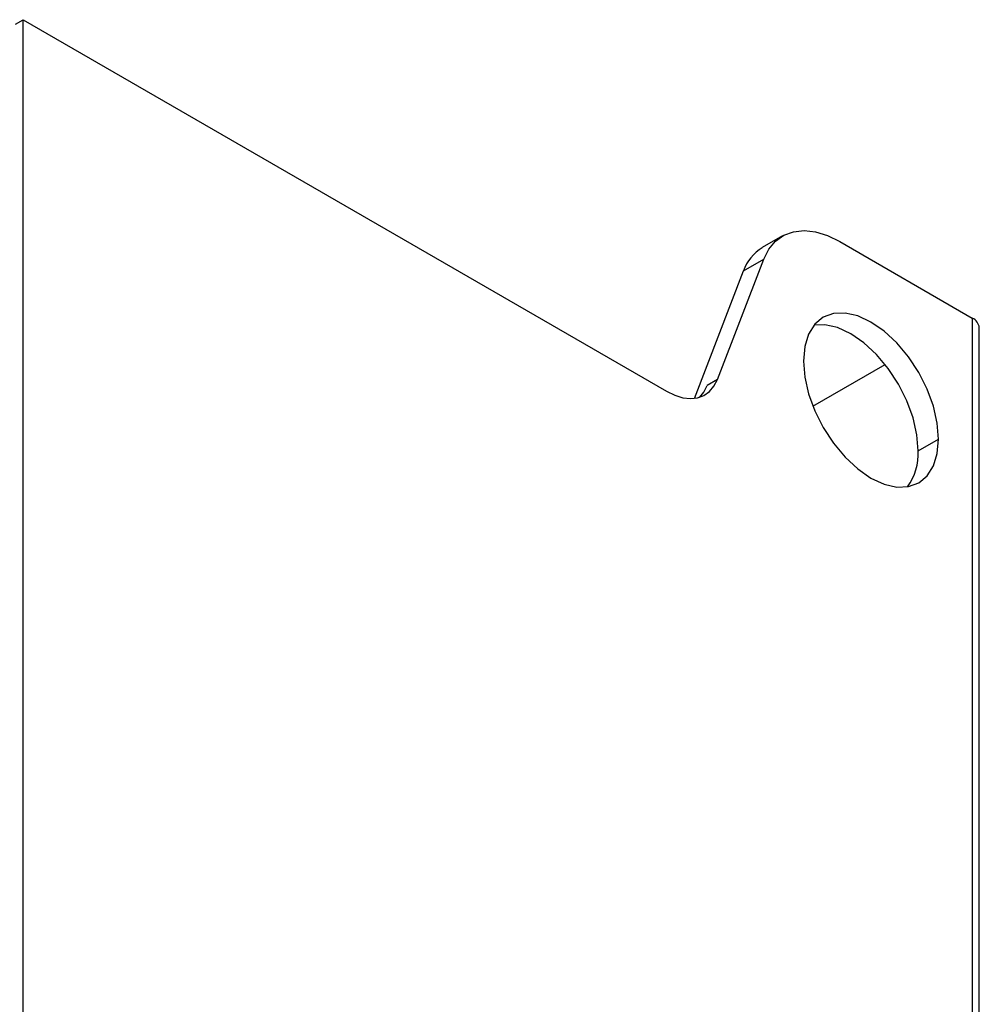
# Model space of a CAD drawing. Header units: millimetres. Extents: x 145 to 933, y -105 to 949.
# Tile 71 of 157: x 883 to 933, y 168 to 220. Entities that reach past the tile are written whole.
import ezdxf

# ---------------------------------------------------------------- set-up
doc = ezdxf.new("R2010")
doc.units = ezdxf.units.MM

msp = doc.modelspace()

# ---------------------------------------------------------------- linework, layer by layer
at = {"color": 7, "linetype": 'Continuous', "lineweight": 25}
for p, q in [((882.301, 219.382), (882.696, 219.61)), ((882.696, -4.531), (882.696, 219.61)), ((882.696, 219.61), (916.372, 200.169)), ((922.441, 208.295), (921.381, 207.683)), ((925.441, 207.998), (932.37, 203.998)), ((919.03, 200.783), (921.454, 207.076)), ((920.394, 206.463), (921.454, 207.076)), ((917.824, 199.794), (920.394, 206.463)), ((932.37, 203.998), (932.37, -46.68)), ((932.736, -47.19), (932.736, 203.488)), ((924.025, 199.385), (927.809, 201.569)), ((919.03, 200.783), (918.5, 200.477)), ((929.542, 197.057), (930.602, 197.67))]:
    msp.add_line(p, q, dxfattribs=at)
at = {"color": 7, "linetype": 'Continuous', "lineweight": 25, "flags": 128}
for points in [[(921.454, 207.076), (921.722, 207.602), (922.075, 208.024), (922.507, 208.331), (923.008, 208.517), (923.565, 208.576), (924.165, 208.508), (924.796, 208.313), (925.441, 207.998)], [(930.602, 197.67), (930.534, 198.505), (930.333, 199.387), (930.006, 200.282), (929.567, 201.154), (929.031, 201.971), (928.42, 202.701), (927.756, 203.317), (927.067, 203.793), (926.377, 204.113), (925.714, 204.264), (925.102, 204.239), (924.567, 204.041), (924.127, 203.676), (923.8, 203.159), (923.599, 202.509), (923.531, 201.752)], [(929.542, 197.057), (929.474, 197.893), (929.272, 198.775), (928.946, 199.669), (928.506, 200.542), (927.97, 201.359), (927.359, 202.089), (926.696, 202.704), (926.006, 203.181), (925.316, 203.501), (924.653, 203.651), (924.093, 203.636)], [(923.531, 201.752), (923.599, 200.916), (923.8, 200.034), (924.127, 199.139), (924.567, 198.267), (925.102, 197.45), (925.714, 196.72), (926.377, 196.105), (927.067, 195.628), (927.756, 195.308), (928.42, 195.158), (929.031, 195.182), (929.567, 195.38), (930.006, 195.745), (930.333, 196.263), (930.534, 196.912), (930.602, 197.67)], [(916.372, 200.169), (916.802, 199.958), (917.223, 199.829), (917.623, 199.783), (917.994, 199.823), (918.328, 199.946), (918.616, 200.151), (918.852, 200.432), (919.03, 200.783)], [(918.089, 199.848), (918.322, 200.126), (918.5, 200.477)]]:
    msp.add_lwpolyline(points, dxfattribs=at)
at = {"color": 7, "linetype": 'Continuous', "lineweight": 25}
for centre, radius, start, end in [((922.585, 205.698), 2.321, 121.2583, 160.7538), ((932.111, 203.425), 0.629, 5.6948, 65.6253), ((926.611, 196.905), 2.934, 323.8076, 2.9653)]:
    msp.add_arc(centre, radius, start, end, dxfattribs=at)

doc.saveas('drawing.dxf')
